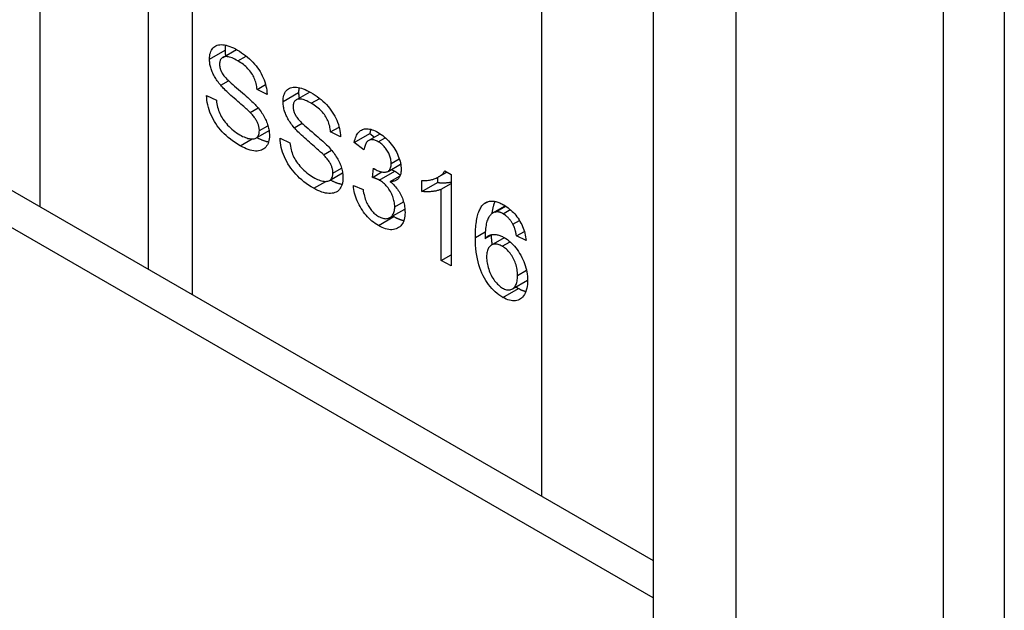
# Model space of a CAD drawing. Header units: inches. Extents: x 635 to 745, y 255 to 339.
# Tile 85 of 88: x 744.113 to 744.996, y 279.361 to 279.89. Entities that reach past the tile are written whole.
import ezdxf

# ---------------------------------------------------------------- set-up
doc = ezdxf.new("R2010")
doc.units = ezdxf.units.IN
doc.header["$MEASUREMENT"] = 0
doc.layers.add('Visible Edges(ANSI)', color=7, linetype='Continuous', lineweight=25)
doc.layers.add('Visible Tangent Edges(ANSI)', color=7, linetype='Continuous', lineweight=25)

msp = doc.modelspace()

# ---------------------------------------------------------------- linework, layer by layer
at = {"layer": 'Visible Edges(ANSI)'}
for p, q in [((744.22835, 280.6652), (744.22835, 279.66677)), ((744.99571, 280.38363), (744.99571, 278.34239)), ((744.68093, 280.11541), (744.68093, 279.34954)), ((744.75518, 280.07254), (744.75518, 279.30667)), ((744.29518, 279.85659), (744.30753, 279.86372)), ((744.2934, 279.83162), (744.30048, 279.83571)), ((744.326, 279.82785), (744.33362, 279.83225)), ((744.28073, 279.82238), (744.28957, 279.81814)), ((744.33495, 279.8235), (744.326, 279.82785)), ((744.3611, 279.81854), (744.37344, 279.82566)), ((744.31975, 279.80725), (744.3269, 279.81138)), ((744.35931, 279.79356), (744.3664, 279.79765)), ((744.0159, 279.78943), (744.68093, 279.40547)), ((744.325, 279.78428), (744.33673, 279.79105)), ((744.39192, 279.7898), (744.39953, 279.7942)), ((744.40086, 279.78544), (744.39192, 279.7898)), ((744.41315, 279.78046), (744.42707, 279.7885)), ((744.42595, 279.7821), (744.43638, 279.78813)), ((744.42707, 279.7885), (744.43129, 279.78519)), ((744.34665, 279.78432), (744.35548, 279.78009)), ((744.42183, 279.77365), (744.41315, 279.78046)), ((744.38567, 279.7692), (744.39281, 279.77332)), ((744.44338, 279.75445), (744.45469, 279.76099)), ((744.39091, 279.74622), (744.40264, 279.75299)), ((744.42943, 279.74897), (744.43035, 279.75722)), ((744.42943, 279.74897), (744.43795, 279.75389)), ((744.48852, 279.74939), (744.49607, 279.75375)), ((744.49421, 279.75482), (744.49982, 279.75159)), ((744.49982, 279.75159), (744.49982, 279.66963)), ((744.44538, 279.7453), (744.4541, 279.75033)), ((744.47378, 279.73643), (744.47378, 279.74614)), ((744.47378, 279.73643), (744.4877, 279.74447)), ((744.4877, 279.74894), (744.4877, 279.74447)), ((744.49114, 279.73849), (744.49982, 279.7435)), ((744.41229, 279.74182), (744.42097, 279.73811)), ((744.49114, 279.67464), (744.49114, 279.73849)), ((744.44509, 279.71296), (744.45845, 279.72067)), ((744.53733, 279.71713), (744.54839, 279.72351)), ((744.53927, 279.71792), (744.54866, 279.72334)), ((744.55527, 279.70706), (744.56111, 279.71043)), ((744.55856, 279.69651), (744.56554, 279.70054)), ((744.53032, 279.69408), (744.53671, 279.69777)), ((744.53595, 279.68822), (744.54765, 279.69497)), ((744.56719, 279.69234), (744.55856, 279.69651)), ((744.49114, 279.67464), (744.49982, 279.67965)), ((744.49982, 279.66963), (744.49114, 279.67464)), ((744.55487, 279.64899), (744.56842, 279.65682))]:
    msp.add_line(p, q, dxfattribs=at)
at = {"layer": 'Visible Edges(ANSI)', "flags": 128}
for points in [[(744.28337, 279.85514), (744.28342, 279.85666), (744.28356, 279.85809), (744.2838, 279.85944), (744.28413, 279.86071), (744.28456, 279.86189), (744.28509, 279.863), (744.2857, 279.86402), (744.28642, 279.86496), (744.28722, 279.86579), (744.28812, 279.8665), (744.2891, 279.86707), (744.29016, 279.86751), (744.29132, 279.86782), (744.29256, 279.86801), (744.29389, 279.86806), (744.29531, 279.86798), (744.29679, 279.86778), (744.29832, 279.86747), (744.29988, 279.86705), (744.30149, 279.86651), (744.30314, 279.86587), (744.30482, 279.86511), (744.30655, 279.86424), (744.30833, 279.86326)], [(744.29775, 279.8676), (744.29771, 279.86743), (744.29767, 279.86726), (744.29764, 279.86709), (744.29761, 279.86691), (744.29758, 279.86674), (744.29755, 279.86657), (744.29752, 279.86639), (744.29749, 279.86621), (744.29747, 279.86603), (744.29745, 279.86585), (744.29743, 279.86567), (744.29741, 279.86549), (744.29739, 279.8653), (744.29737, 279.86511), (744.29736, 279.86493), (744.29734, 279.86474), (744.29733, 279.86455), (744.29732, 279.86436), (744.29731, 279.86416), (744.2973, 279.86397), (744.2973, 279.86377), (744.2973, 279.86358), (744.29729, 279.86338), (744.29729, 279.86318)], [(744.3087, 279.85352), (744.30732, 279.8543), (744.30599, 279.85499), (744.30473, 279.85559), (744.30354, 279.85611), (744.30241, 279.85653), (744.30134, 279.85687), (744.30034, 279.85713), (744.2994, 279.85729), (744.29852, 279.85737), (744.29771, 279.85736), (744.29696, 279.85727), (744.29628, 279.85709), (744.29566, 279.85684), (744.29509, 279.85653), (744.29457, 279.85618), (744.29411, 279.85578), (744.2937, 279.85532), (744.29335, 279.85481), (744.29305, 279.85425), (744.29281, 279.85364), (744.29262, 279.85298), (744.29248, 279.85227), (744.2924, 279.85151), (744.29237, 279.85069)], [(744.29729, 279.86318), (744.29729, 279.86297), (744.2973, 279.86276), (744.2973, 279.86255), (744.29731, 279.86234), (744.29731, 279.86213), (744.29732, 279.86192), (744.29733, 279.86171), (744.29735, 279.8615), (744.29736, 279.86129), (744.29738, 279.86108), (744.2974, 279.86087), (744.29742, 279.86066), (744.29744, 279.86044), (744.29746, 279.86023), (744.29749, 279.86002), (744.29751, 279.85981), (744.29754, 279.85959), (744.29757, 279.85938), (744.2976, 279.85917), (744.29764, 279.85895), (744.29767, 279.85874), (744.29771, 279.85852), (744.29775, 279.85831), (744.29779, 279.85809)], [(744.30833, 279.86326), (744.31026, 279.8621), (744.31214, 279.86088), (744.31397, 279.8596), (744.31573, 279.85826), (744.31744, 279.85686), (744.31908, 279.85541), (744.32067, 279.8539), (744.3222, 279.85233), (744.32366, 279.85071), (744.32504, 279.84906), (744.32632, 279.84736), (744.32753, 279.84564), (744.32864, 279.84387), (744.32967, 279.84207), (744.33062, 279.84023), (744.33147, 279.83836), (744.33224, 279.83647), (744.33291, 279.83459), (744.33349, 279.83271), (744.33397, 279.83085), (744.33436, 279.829), (744.33465, 279.82716), (744.33485, 279.82532), (744.33495, 279.8235)], [(744.2934, 279.83162), (744.29257, 279.83261), (744.29178, 279.83361), (744.29103, 279.83461), (744.29031, 279.8356), (744.28962, 279.8366), (744.28898, 279.83759), (744.28837, 279.83859), (744.28779, 279.83958), (744.28725, 279.84058), (744.28675, 279.84158), (744.28628, 279.84257), (744.28585, 279.84357), (744.28546, 279.84456), (744.28509, 279.84555), (744.28477, 279.84653), (744.28447, 279.84751), (744.28422, 279.84848), (744.28399, 279.84945), (744.2838, 279.85041), (744.28365, 279.85137), (744.28353, 279.85232), (744.28344, 279.85327), (744.28339, 279.85421), (744.28337, 279.85514)], [(744.29237, 279.85069), (744.29238, 279.85032), (744.29239, 279.84996), (744.29242, 279.84959), (744.29245, 279.84922), (744.29249, 279.84885), (744.29254, 279.84848), (744.29261, 279.84811), (744.29268, 279.84774), (744.29276, 279.84737), (744.29285, 279.84701), (744.29295, 279.84664), (744.29306, 279.84627), (744.29318, 279.8459), (744.29331, 279.84553), (744.29345, 279.84516), (744.29359, 279.84479), (744.29375, 279.84442), (744.29392, 279.84405), (744.2941, 279.84368), (744.29428, 279.84331), (744.29448, 279.84294), (744.29468, 279.84257), (744.2949, 279.8422), (744.29512, 279.84182)], [(744.326, 279.82785), (744.32586, 279.8292), (744.32567, 279.83053), (744.32543, 279.83183), (744.32515, 279.83311), (744.32481, 279.83436), (744.32443, 279.83559), (744.32399, 279.83679), (744.32351, 279.83796), (744.32298, 279.83911), (744.3224, 279.84024), (744.32178, 279.84134), (744.3211, 279.84242), (744.32037, 279.84347), (744.31959, 279.8445), (744.31875, 279.8455), (744.31785, 279.84649), (744.3169, 279.84745), (744.3159, 279.84838), (744.31484, 279.8493), (744.31372, 279.85019), (744.31255, 279.85106), (744.31132, 279.8519), (744.31004, 279.85272), (744.3087, 279.85352)], [(744.29512, 279.84182), (744.29564, 279.84106), (744.29628, 279.84022), (744.29704, 279.83931), (744.29792, 279.83832), (744.29892, 279.83726), (744.30005, 279.83613), (744.30129, 279.83493), (744.30266, 279.83366), (744.30414, 279.83231), (744.30575, 279.83089), (744.30747, 279.8294), (744.30932, 279.82784), (744.31118, 279.82627), (744.31294, 279.82477), (744.3146, 279.82334), (744.31616, 279.82198), (744.31762, 279.82069), (744.31898, 279.81946), (744.32024, 279.81831), (744.3214, 279.81722), (744.32246, 279.8162), (744.32341, 279.81524), (744.32427, 279.81436), (744.32503, 279.81354)], [(744.31975, 279.80725), (744.31923, 279.80778), (744.31861, 279.80839), (744.31789, 279.80907), (744.31708, 279.80982), (744.31617, 279.81065), (744.31516, 279.81156), (744.31406, 279.81254), (744.31287, 279.8136), (744.31157, 279.81473), (744.31018, 279.81593), (744.3087, 279.81721), (744.30711, 279.81857), (744.30552, 279.81993), (744.30402, 279.82125), (744.30259, 279.82251), (744.30124, 279.82373), (744.29998, 279.82489), (744.29879, 279.82601), (744.29769, 279.82707), (744.29667, 279.82808), (744.29573, 279.82904), (744.29487, 279.82995), (744.29409, 279.83081), (744.2934, 279.83162)], [(744.31091, 279.77732), (744.30855, 279.77873), (744.30629, 279.78019), (744.30412, 279.78169), (744.30206, 279.78324), (744.3001, 279.78483), (744.29823, 279.78646), (744.29647, 279.78814), (744.2948, 279.78986), (744.29322, 279.79163), (744.29174, 279.79345), (744.29034, 279.79532), (744.28902, 279.79724), (744.2878, 279.79921), (744.28666, 279.80123), (744.28561, 279.80331), (744.28464, 279.80543), (744.28377, 279.80758), (744.28301, 279.80972), (744.28236, 279.81185), (744.28182, 279.81397), (744.28138, 279.81609), (744.28106, 279.81819), (744.28084, 279.82029), (744.28073, 279.82238)], [(744.34929, 279.81709), (744.34933, 279.8186), (744.34948, 279.82003), (744.34971, 279.82138), (744.35005, 279.82265), (744.35048, 279.82384), (744.351, 279.82494), (744.35162, 279.82596), (744.35233, 279.8269), (744.35314, 279.82774), (744.35403, 279.82844), (744.35501, 279.82901), (744.35608, 279.82946), (744.35723, 279.82977), (744.35848, 279.82995), (744.35981, 279.83), (744.36122, 279.82992), (744.36271, 279.82972), (744.36423, 279.82941), (744.3658, 279.82899), (744.3674, 279.82846), (744.36905, 279.82781), (744.37074, 279.82705), (744.37247, 279.82619), (744.37424, 279.82521)], [(744.36366, 279.82954), (744.36362, 279.82937), (744.36359, 279.8292), (744.36355, 279.82903), (744.36352, 279.82886), (744.36349, 279.82868), (744.36346, 279.82851), (744.36343, 279.82833), (744.36341, 279.82816), (744.36338, 279.82798), (744.36336, 279.8278), (744.36334, 279.82761), (744.36332, 279.82743), (744.3633, 279.82725), (744.36329, 279.82706), (744.36327, 279.82687), (744.36326, 279.82668), (744.36324, 279.82649), (744.36323, 279.8263), (744.36323, 279.82611), (744.36322, 279.82591), (744.36321, 279.82572), (744.36321, 279.82552), (744.36321, 279.82532), (744.36321, 279.82512)], [(744.36321, 279.82512), (744.36321, 279.82491), (744.36321, 279.82471), (744.36321, 279.8245), (744.36322, 279.82429), (744.36323, 279.82408), (744.36324, 279.82387), (744.36325, 279.82366), (744.36326, 279.82345), (744.36328, 279.82323), (744.36329, 279.82302), (744.36331, 279.82281), (744.36333, 279.8226), (744.36335, 279.82239), (744.36337, 279.82218), (744.3634, 279.82196), (744.36343, 279.82175), (744.36345, 279.82154), (744.36348, 279.82132), (744.36352, 279.82111), (744.36355, 279.8209), (744.36359, 279.82068), (744.36362, 279.82047), (744.36366, 279.82025), (744.3637, 279.82004)], [(744.37424, 279.82521), (744.37618, 279.82404), (744.37806, 279.82282), (744.37988, 279.82154), (744.38164, 279.8202), (744.38335, 279.81881), (744.385, 279.81735), (744.38659, 279.81584), (744.38812, 279.81427), (744.38958, 279.81265), (744.39095, 279.811), (744.39224, 279.80931), (744.39344, 279.80758), (744.39456, 279.80582), (744.39559, 279.80401), (744.39653, 279.80218), (744.39739, 279.8003), (744.39816, 279.79841), (744.39883, 279.79653), (744.39941, 279.79466), (744.39989, 279.7928), (744.40027, 279.79094), (744.40057, 279.7891), (744.40076, 279.78727), (744.40086, 279.78544)], [(744.28957, 279.81814), (744.28976, 279.81653), (744.29, 279.81496), (744.29029, 279.81343), (744.29063, 279.81193), (744.29102, 279.81048), (744.29147, 279.80907), (744.29196, 279.8077), (744.29251, 279.80637), (744.29312, 279.80506), (744.29381, 279.80375), (744.29458, 279.80244), (744.29543, 279.80113), (744.29636, 279.79983), (744.29737, 279.79852), (744.29846, 279.79722), (744.29962, 279.79591), (744.30085, 279.79464), (744.30211, 279.79341), (744.30341, 279.79225), (744.30475, 279.79113), (744.30613, 279.79007), (744.30754, 279.78907), (744.30899, 279.78811), (744.31048, 279.78722)], [(744.32503, 279.81354), (744.32604, 279.8124), (744.32699, 279.81126), (744.32791, 279.81012), (744.32877, 279.80899), (744.3296, 279.80785), (744.33038, 279.80672), (744.33111, 279.80559), (744.3318, 279.80446), (744.33245, 279.80333), (744.33305, 279.80221), (744.3336, 279.80108), (744.33412, 279.79996), (744.33458, 279.79884), (744.33501, 279.79772), (744.3354, 279.7966), (744.33575, 279.79549), (744.33605, 279.79438), (744.33632, 279.79327), (744.33654, 279.79217), (744.33673, 279.79106), (744.33687, 279.78997), (744.33697, 279.78887), (744.33703, 279.78778), (744.33705, 279.78669)], [(744.35931, 279.79356), (744.35848, 279.79456), (744.35769, 279.79555), (744.35694, 279.79655), (744.35622, 279.79755), (744.35554, 279.79854), (744.35489, 279.79954), (744.35428, 279.80053), (744.35371, 279.80153), (744.35317, 279.80252), (744.35266, 279.80352), (744.3522, 279.80452), (744.35177, 279.80551), (744.35137, 279.8065), (744.35101, 279.80749), (744.35068, 279.80848), (744.35039, 279.80945), (744.35013, 279.81043), (744.34991, 279.81139), (744.34972, 279.81235), (744.34956, 279.81331), (744.34944, 279.81426), (744.34936, 279.81521), (744.3493, 279.81615), (744.34929, 279.81709)], [(744.37462, 279.81547), (744.37323, 279.81624), (744.37191, 279.81693), (744.37065, 279.81754), (744.36945, 279.81805), (744.36832, 279.81848), (744.36725, 279.81882), (744.36625, 279.81907), (744.36531, 279.81924), (744.36444, 279.81932), (744.36363, 279.81931), (744.36288, 279.81921), (744.36219, 279.81903), (744.36157, 279.81878), (744.361, 279.81848), (744.36049, 279.81812), (744.36002, 279.81772), (744.35962, 279.81726), (744.35926, 279.81676), (744.35897, 279.8162), (744.35872, 279.81559), (744.35853, 279.81493), (744.3584, 279.81422), (744.35831, 279.81345), (744.35829, 279.81264)], [(744.39192, 279.7898), (744.39178, 279.79115), (744.39159, 279.79248), (744.39135, 279.79378), (744.39106, 279.79505), (744.39073, 279.7963), (744.39034, 279.79753), (744.38991, 279.79873), (744.38943, 279.79991), (744.3889, 279.80106), (744.38832, 279.80218), (744.38769, 279.80328), (744.38701, 279.80436), (744.38629, 279.80541), (744.3855, 279.80644), (744.38466, 279.80745), (744.38377, 279.80843), (744.38282, 279.80939), (744.38181, 279.81033), (744.38075, 279.81124), (744.37964, 279.81213), (744.37846, 279.813), (744.37724, 279.81385), (744.37596, 279.81467), (744.37462, 279.81547)], [(744.32805, 279.79095), (744.32804, 279.79159), (744.328, 279.79224), (744.32793, 279.79289), (744.32784, 279.79353), (744.32772, 279.79418), (744.32757, 279.79483), (744.3274, 279.79549), (744.3272, 279.79614), (744.32698, 279.7968), (744.32672, 279.79746), (744.32644, 279.79811), (744.32614, 279.79877), (744.3258, 279.79944), (744.32543, 279.80011), (744.32502, 279.80079), (744.32458, 279.80148), (744.3241, 279.80218), (744.32359, 279.80288), (744.32304, 279.80359), (744.32245, 279.80431), (744.32183, 279.80503), (744.32117, 279.80577), (744.32048, 279.80651), (744.31975, 279.80725)], [(744.35829, 279.81264), (744.35829, 279.81227), (744.35831, 279.8119), (744.35833, 279.81153), (744.35836, 279.81116), (744.35841, 279.81079), (744.35846, 279.81043), (744.35852, 279.81006), (744.35859, 279.80969), (744.35867, 279.80932), (744.35876, 279.80895), (744.35886, 279.80858), (744.35897, 279.80821), (744.35909, 279.80784), (744.35922, 279.80747), (744.35936, 279.8071), (744.35951, 279.80673), (744.35967, 279.80636), (744.35983, 279.80599), (744.36001, 279.80562), (744.3602, 279.80525), (744.36039, 279.80488), (744.3606, 279.80451), (744.36081, 279.80414), (744.36104, 279.80377)], [(744.36104, 279.80377), (744.36155, 279.803), (744.36219, 279.80216), (744.36295, 279.80125), (744.36384, 279.80027), (744.36484, 279.79921), (744.36596, 279.79808), (744.3672, 279.79688), (744.36857, 279.7956), (744.37005, 279.79426), (744.37166, 279.79284), (744.37339, 279.79135), (744.37524, 279.78978), (744.3771, 279.78822), (744.37885, 279.78672), (744.38051, 279.78529), (744.38207, 279.78393), (744.38353, 279.78263), (744.38489, 279.78141), (744.38615, 279.78025), (744.38731, 279.77916), (744.38837, 279.77814), (744.38933, 279.77719), (744.39019, 279.7763), (744.39095, 279.77548)], [(744.31048, 279.78722), (744.3118, 279.78648), (744.31307, 279.78583), (744.31431, 279.78526), (744.31551, 279.78477), (744.31668, 279.78436), (744.3178, 279.78402), (744.31889, 279.78377), (744.31994, 279.78359), (744.32094, 279.78349), (744.32187, 279.78348), (744.32273, 279.78355), (744.32353, 279.7837), (744.32426, 279.78392), (744.32493, 279.78423), (744.32553, 279.78463), (744.32606, 279.7851), (744.32653, 279.78564), (744.32693, 279.78624), (744.32727, 279.78688), (744.32755, 279.78759), (744.32777, 279.78835), (744.32793, 279.78916), (744.32802, 279.79003), (744.32805, 279.79095)], [(744.33705, 279.78669), (744.337, 279.78509), (744.33685, 279.78358), (744.3366, 279.78216), (744.33624, 279.78081), (744.33579, 279.77955), (744.33523, 279.77837), (744.33458, 279.77728), (744.33382, 279.77626), (744.33297, 279.77536), (744.33202, 279.77458), (744.331, 279.77393), (744.32988, 279.77342), (744.32867, 279.77304), (744.32738, 279.77278), (744.32599, 279.77266), (744.32452, 279.77267), (744.32298, 279.77281), (744.3214, 279.77307), (744.31977, 279.77346), (744.31809, 279.77398), (744.31636, 279.77462), (744.31459, 279.7754), (744.31278, 279.77629), (744.31091, 279.77732)], [(744.38567, 279.7692), (744.38514, 279.76973), (744.38452, 279.77033), (744.3838, 279.77101), (744.38299, 279.77177), (744.38208, 279.7726), (744.38108, 279.7735), (744.37998, 279.77448), (744.37878, 279.77554), (744.37749, 279.77667), (744.3761, 279.77787), (744.37461, 279.77915), (744.37303, 279.78051), (744.37144, 279.78188), (744.36993, 279.78319), (744.3685, 279.78446), (744.36716, 279.78567), (744.36589, 279.78684), (744.36471, 279.78795), (744.36361, 279.78901), (744.36258, 279.79002), (744.36164, 279.79099), (744.36079, 279.7919), (744.36001, 279.79275), (744.35931, 279.79356)], [(744.41315, 279.78046), (744.41345, 279.78194), (744.4138, 279.78332), (744.41421, 279.78461), (744.41468, 279.7858), (744.4152, 279.7869), (744.41577, 279.7879), (744.41641, 279.7888), (744.41709, 279.78961), (744.41784, 279.79033), (744.41864, 279.79095), (744.41949, 279.79147), (744.4204, 279.7919), (744.42136, 279.79223), (744.42236, 279.79246), (744.42339, 279.7926), (744.42446, 279.79263), (744.42558, 279.79256), (744.42673, 279.7924), (744.42792, 279.79214), (744.42914, 279.79177), (744.43041, 279.79131), (744.43172, 279.79075), (744.43306, 279.79009), (744.43444, 279.78933)], [(744.42796, 279.79213), (744.42791, 279.79199), (744.42787, 279.79185), (744.42783, 279.79171), (744.42778, 279.79157), (744.42774, 279.79142), (744.4277, 279.79128), (744.42766, 279.79113), (744.42762, 279.79099), (744.42758, 279.79084), (744.42754, 279.79069), (744.4275, 279.79054), (744.42747, 279.79039), (744.42743, 279.79024), (744.4274, 279.79009), (744.42736, 279.78993), (744.42733, 279.78978), (744.42729, 279.78962), (744.42726, 279.78947), (744.42723, 279.78931), (744.42719, 279.78915), (744.42716, 279.78899), (744.42713, 279.78883), (744.4271, 279.78866), (744.42707, 279.7885)], [(744.43444, 279.78933), (744.43587, 279.78846), (744.43727, 279.78752), (744.43864, 279.7865), (744.43999, 279.78541), (744.4413, 279.78425), (744.44259, 279.78302), (744.44385, 279.78171), (744.44509, 279.78032), (744.44627, 279.77889), (744.44738, 279.77744), (744.44842, 279.77596), (744.44939, 279.77445), (744.45029, 279.77293), (744.45111, 279.77138), (744.45187, 279.7698), (744.45255, 279.7682), (744.45316, 279.76661), (744.45368, 279.76504), (744.45413, 279.7635), (744.45449, 279.76199), (744.45477, 279.7605), (744.45498, 279.75905), (744.4551, 279.75762), (744.45514, 279.75622)], [(744.32587, 279.78478), (744.32633, 279.78452), (744.3268, 279.78428), (744.32726, 279.78404), (744.32772, 279.78381), (744.32818, 279.78359), (744.32863, 279.78338), (744.32908, 279.78317), (744.32953, 279.78298), (744.32997, 279.78279), (744.33041, 279.78261), (744.33085, 279.78244), (744.33128, 279.78227), (744.33172, 279.78212), (744.33215, 279.78197), (744.33257, 279.78183), (744.333, 279.7817), (744.33342, 279.78157), (744.33384, 279.78146), (744.33425, 279.78135), (744.33466, 279.78125), (744.33507, 279.78116), (744.33548, 279.78107), (744.33588, 279.781), (744.33628, 279.78093)], [(744.37683, 279.73926), (744.37447, 279.74068), (744.3722, 279.74214), (744.37004, 279.74364), (744.36797, 279.74518), (744.36601, 279.74677), (744.36414, 279.74841), (744.36238, 279.75008), (744.36071, 279.7518), (744.35914, 279.75357), (744.35765, 279.75539), (744.35625, 279.75726), (744.35494, 279.75918), (744.35371, 279.76116), (744.35257, 279.76318), (744.35152, 279.76525), (744.35055, 279.76738), (744.34968, 279.76953), (744.34892, 279.77166), (744.34827, 279.77379), (744.34773, 279.77592), (744.3473, 279.77803), (744.34697, 279.78014), (744.34675, 279.78223), (744.34665, 279.78432)], [(744.35548, 279.78009), (744.35567, 279.77848), (744.35591, 279.7769), (744.3562, 279.77537), (744.35654, 279.77388), (744.35694, 279.77243), (744.35738, 279.77101), (744.35787, 279.76964), (744.35842, 279.76831), (744.35903, 279.767), (744.35973, 279.76569), (744.3605, 279.76438), (744.36135, 279.76308), (744.36227, 279.76177), (744.36328, 279.76046), (744.36437, 279.75916), (744.36554, 279.75786), (744.36676, 279.75658), (744.36802, 279.75536), (744.36932, 279.75419), (744.37066, 279.75308), (744.37204, 279.75202), (744.37345, 279.75101), (744.37491, 279.75006), (744.3764, 279.74916)], [(744.4346, 279.78102), (744.43377, 279.78148), (744.43296, 279.78187), (744.43218, 279.78219), (744.43141, 279.78246), (744.43068, 279.78265), (744.42996, 279.78278), (744.42927, 279.78285), (744.4286, 279.78286), (744.42796, 279.78279), (744.42734, 279.78267), (744.42674, 279.78248), (744.42617, 279.78222), (744.42562, 279.7819), (744.42511, 279.7815), (744.42463, 279.78104), (744.42419, 279.7805), (744.42378, 279.77989), (744.4234, 279.77921), (744.42305, 279.77846), (744.42274, 279.77764), (744.42246, 279.77675), (744.42222, 279.77579), (744.42201, 279.77475), (744.42183, 279.77365)], [(744.44619, 279.76158), (744.44617, 279.7625), (744.4461, 279.76342), (744.44599, 279.76434), (744.44583, 279.76526), (744.44563, 279.76618), (744.44538, 279.7671), (744.44509, 279.76802), (744.44475, 279.76893), (744.44437, 279.76985), (744.44394, 279.77076), (744.44347, 279.77168), (744.44296, 279.77259), (744.4424, 279.77349), (744.44183, 279.77435), (744.44122, 279.77517), (744.44059, 279.77596), (744.43993, 279.77672), (744.43925, 279.77744), (744.43854, 279.77812), (744.43781, 279.77877), (744.43705, 279.77939), (744.43626, 279.77997), (744.43544, 279.78051), (744.4346, 279.78102)], [(744.39397, 279.75289), (744.39395, 279.75354), (744.39391, 279.75418), (744.39385, 279.75483), (744.39375, 279.75548), (744.39363, 279.75613), (744.39349, 279.75678), (744.39331, 279.75743), (744.39312, 279.75809), (744.39289, 279.75874), (744.39264, 279.7594), (744.39236, 279.76006), (744.39205, 279.76072), (744.39172, 279.76138), (744.39134, 279.76206), (744.39094, 279.76274), (744.39049, 279.76342), (744.39001, 279.76412), (744.3895, 279.76482), (744.38895, 279.76553), (744.38836, 279.76625), (744.38774, 279.76698), (744.38709, 279.76771), (744.38639, 279.76845), (744.38567, 279.7692)], [(744.39095, 279.77548), (744.39195, 279.77434), (744.39291, 279.77321), (744.39382, 279.77207), (744.39469, 279.77093), (744.39551, 279.7698), (744.39629, 279.76867), (744.39702, 279.76753), (744.39771, 279.76641), (744.39836, 279.76528), (744.39896, 279.76415), (744.39952, 279.76303), (744.40003, 279.7619), (744.4005, 279.76078), (744.40093, 279.75966), (744.40131, 279.75855), (744.40166, 279.75743), (744.40197, 279.75632), (744.40223, 279.75522), (744.40246, 279.75411), (744.40264, 279.75301), (744.40278, 279.75191), (744.40288, 279.75081), (744.40295, 279.74972), (744.40297, 279.74863)], [(744.43175, 279.75629), (744.43266, 279.75578), (744.43357, 279.75533), (744.43445, 279.75493), (744.43532, 279.75459), (744.43618, 279.75431), (744.43702, 279.75408), (744.43785, 279.75391), (744.43866, 279.75379), (744.43945, 279.75373), (744.44023, 279.75372), (744.441, 279.75377), (744.44174, 279.75387), (744.44245, 279.75405), (744.4431, 279.75431), (744.44369, 279.75465), (744.44421, 279.75508), (744.44468, 279.7556), (744.44508, 279.7562), (744.44542, 279.75688), (744.4457, 279.75765), (744.44591, 279.7585), (744.44607, 279.75944), (744.44616, 279.76047), (744.44619, 279.76158)], [(744.3764, 279.74916), (744.37771, 279.74843), (744.37899, 279.74778), (744.38023, 279.74721), (744.38143, 279.74671), (744.38259, 279.7463), (744.38372, 279.74597), (744.3848, 279.74571), (744.38585, 279.74553), (744.38685, 279.74544), (744.38778, 279.74542), (744.38865, 279.74549), (744.38945, 279.74564), (744.39018, 279.74587), (744.39084, 279.74618), (744.39144, 279.74657), (744.39197, 279.74704), (744.39244, 279.74758), (744.39284, 279.74818), (744.39319, 279.74883), (744.39347, 279.74953), (744.39369, 279.75029), (744.39384, 279.7511), (744.39393, 279.75197), (744.39397, 279.75289)], [(744.43035, 279.75722), (744.43042, 279.75717), (744.43049, 279.75711), (744.43057, 279.75706), (744.43064, 279.75701), (744.43071, 279.75696), (744.43078, 279.75692), (744.43084, 279.75687), (744.43091, 279.75682), (744.43097, 279.75678), (744.43103, 279.75674), (744.43109, 279.7567), (744.43115, 279.75666), (744.43121, 279.75662), (744.43127, 279.75658), (744.43132, 279.75655), (744.43138, 279.75651), (744.43143, 279.75648), (744.43148, 279.75645), (744.43153, 279.75642), (744.43157, 279.75639), (744.43162, 279.75636), (744.43166, 279.75633), (744.43171, 279.75631), (744.43175, 279.75629)], [(744.45514, 279.75622), (744.45512, 279.75536), (744.45507, 279.75453), (744.45498, 279.75373), (744.45486, 279.75296), (744.45471, 279.75222), (744.45452, 279.75152), (744.4543, 279.75085), (744.45405, 279.75021), (744.45376, 279.74961), (744.45343, 279.74904), (744.45308, 279.7485), (744.45268, 279.74799), (744.45226, 279.74752), (744.4518, 279.7471), (744.45131, 279.74672), (744.45078, 279.74639), (744.45022, 279.7461), (744.44963, 279.74585), (744.44901, 279.74565), (744.44835, 279.74549), (744.44766, 279.74538), (744.44693, 279.74531), (744.44617, 279.74528), (744.44538, 279.7453)], [(744.44622, 279.7561), (744.44637, 279.75604), (744.44652, 279.75598), (744.44667, 279.75593), (744.44682, 279.75587), (744.44696, 279.75581), (744.4471, 279.75575), (744.44725, 279.75569), (744.44739, 279.75563), (744.44753, 279.75557), (744.44766, 279.75551), (744.4478, 279.75545), (744.44793, 279.75539), (744.44807, 279.75533), (744.4482, 279.75526), (744.44833, 279.7552), (744.44846, 279.75514), (744.44859, 279.75507), (744.44871, 279.75501), (744.44884, 279.75494), (744.44896, 279.75488), (744.44908, 279.75481), (744.4492, 279.75475), (744.44932, 279.75468), (744.44944, 279.75461)], [(744.44944, 279.75461), (744.44966, 279.75448), (744.44988, 279.75435), (744.45009, 279.75422), (744.45031, 279.75409), (744.45053, 279.75395), (744.45074, 279.75381), (744.45095, 279.75367), (744.45116, 279.75352), (744.45137, 279.75338), (744.45158, 279.75323), (744.45178, 279.75308), (744.45199, 279.75293), (744.45219, 279.75277), (744.45239, 279.75261), (744.45259, 279.75246), (744.45279, 279.75229), (744.45299, 279.75213), (744.45318, 279.75197), (744.45338, 279.7518), (744.45357, 279.75163), (744.45376, 279.75146), (744.45395, 279.75128), (744.45414, 279.7511), (744.45433, 279.75093)], [(744.47378, 279.74614), (744.47498, 279.74611), (744.47616, 279.74612), (744.47731, 279.74617), (744.47843, 279.74626), (744.47953, 279.74639), (744.4806, 279.74655), (744.48165, 279.74676), (744.48267, 279.747), (744.48367, 279.74728), (744.48464, 279.7476), (744.48558, 279.74796), (744.4865, 279.74835), (744.48739, 279.74878), (744.48823, 279.74922), (744.48903, 279.74969), (744.48978, 279.75018), (744.49049, 279.75068), (744.49115, 279.75121), (744.49177, 279.75176), (744.49235, 279.75233), (744.49288, 279.75292), (744.49337, 279.75354), (744.49381, 279.75417), (744.49421, 279.75482)], [(744.40297, 279.74863), (744.40292, 279.74704), (744.40276, 279.74553), (744.40251, 279.7441), (744.40216, 279.74276), (744.4017, 279.7415), (744.40115, 279.74032), (744.40049, 279.73922), (744.39973, 279.73821), (744.39888, 279.7373), (744.39794, 279.73652), (744.39691, 279.73588), (744.39579, 279.73536), (744.39459, 279.73498), (744.39329, 279.73473), (744.39191, 279.7346), (744.39044, 279.73461), (744.3889, 279.73475), (744.38731, 279.73501), (744.38568, 279.73541), (744.384, 279.73592), (744.38228, 279.73657), (744.38051, 279.73734), (744.37869, 279.73824), (744.37683, 279.73926)], [(744.39178, 279.74672), (744.39225, 279.74647), (744.39271, 279.74622), (744.39317, 279.74599), (744.39363, 279.74576), (744.39409, 279.74554), (744.39454, 279.74532), (744.39499, 279.74512), (744.39544, 279.74492), (744.39588, 279.74473), (744.39633, 279.74455), (744.39676, 279.74438), (744.3972, 279.74422), (744.39763, 279.74406), (744.39806, 279.74391), (744.39849, 279.74377), (744.39891, 279.74364), (744.39933, 279.74352), (744.39975, 279.7434), (744.40016, 279.74329), (744.40058, 279.74319), (744.40099, 279.7431), (744.40139, 279.74302), (744.40179, 279.74294), (744.40219, 279.74288)], [(744.43552, 279.74658), (744.43531, 279.74669), (744.43511, 279.74681), (744.43489, 279.74692), (744.43468, 279.74703), (744.43445, 279.74714), (744.43423, 279.74725), (744.434, 279.74736), (744.43376, 279.74747), (744.43353, 279.74757), (744.43328, 279.74767), (744.43304, 279.74778), (744.43278, 279.74788), (744.43253, 279.74798), (744.43227, 279.74807), (744.432, 279.74817), (744.43173, 279.74826), (744.43146, 279.74836), (744.43118, 279.74845), (744.4309, 279.74854), (744.43062, 279.74863), (744.43033, 279.74872), (744.43003, 279.7488), (744.42973, 279.74889), (744.42943, 279.74897)], [(744.44937, 279.72271), (744.44934, 279.72386), (744.44926, 279.72501), (744.44913, 279.72615), (744.44894, 279.7273), (744.44869, 279.72844), (744.44839, 279.72958), (744.44804, 279.73071), (744.44763, 279.73185), (744.44717, 279.73298), (744.44666, 279.7341), (744.44609, 279.73523), (744.44546, 279.73636), (744.4448, 279.73746), (744.4441, 279.73851), (744.44338, 279.73952), (744.44262, 279.74049), (744.44184, 279.7414), (744.44102, 279.74228), (744.44018, 279.74311), (744.43931, 279.74389), (744.4384, 279.74463), (744.43747, 279.74533), (744.43651, 279.74597), (744.43552, 279.74658)], [(744.44538, 279.7453), (744.44641, 279.7444), (744.4474, 279.74347), (744.44836, 279.74252), (744.44927, 279.74154), (744.45014, 279.74053), (744.45097, 279.7395), (744.45177, 279.73844), (744.45252, 279.73735), (744.45323, 279.73623), (744.45391, 279.73509), (744.45454, 279.73393), (744.45514, 279.73273), (744.45569, 279.73152), (744.45619, 279.7303), (744.45665, 279.72906), (744.45705, 279.72782), (744.45741, 279.72657), (744.45772, 279.72532), (744.45799, 279.72405), (744.4582, 279.72277), (744.45837, 279.72149), (744.45849, 279.72019), (744.45856, 279.71889), (744.45859, 279.71758)], [(744.4877, 279.74447), (744.48815, 279.74441), (744.4886, 279.74435), (744.48906, 279.74431), (744.48952, 279.74426), (744.48999, 279.74423), (744.49047, 279.7442), (744.49095, 279.74418), (744.49144, 279.74416), (744.49193, 279.74416), (744.49243, 279.74415), (744.49294, 279.74416), (744.49345, 279.74417), (744.49397, 279.74419), (744.4945, 279.74421), (744.49503, 279.74424), (744.49557, 279.74428), (744.49612, 279.74432), (744.49667, 279.74437), (744.49722, 279.74443), (744.49776, 279.7445), (744.49829, 279.74457), (744.49881, 279.74464), (744.49932, 279.74473), (744.49982, 279.74482)], [(744.43476, 279.70581), (744.43323, 279.70674), (744.43175, 279.70774), (744.4303, 279.70879), (744.4289, 279.70991), (744.42755, 279.71109), (744.42624, 279.71234), (744.42497, 279.71365), (744.42375, 279.71502), (744.42257, 279.71646), (744.42143, 279.71796), (744.42034, 279.71953), (744.4193, 279.72115), (744.41831, 279.72282), (744.4174, 279.72449), (744.41655, 279.72618), (744.41579, 279.72788), (744.41509, 279.72958), (744.41447, 279.7313), (744.41393, 279.73303), (744.41345, 279.73476), (744.41305, 279.73651), (744.41272, 279.73827), (744.41247, 279.74004), (744.41229, 279.74182)], [(744.42097, 279.73811), (744.42123, 279.73657), (744.42153, 279.73508), (744.42185, 279.73364), (744.4222, 279.73224), (744.42259, 279.7309), (744.423, 279.72961), (744.42343, 279.72836), (744.4239, 279.72717), (744.4244, 279.72602), (744.42492, 279.72493), (744.42548, 279.72388), (744.42606, 279.72288), (744.42667, 279.72193), (744.4273, 279.72102), (744.42795, 279.72014), (744.42863, 279.71931), (744.42932, 279.71851), (744.43004, 279.71776), (744.43078, 279.71704), (744.43155, 279.71637), (744.43233, 279.71573), (744.43314, 279.71514), (744.43397, 279.71458), (744.43482, 279.71406)], [(744.49114, 279.73849), (744.4906, 279.73822), (744.49004, 279.73798), (744.48945, 279.73775), (744.48884, 279.73753), (744.48819, 279.73733), (744.48752, 279.73714), (744.48682, 279.73697), (744.4861, 279.73682), (744.48534, 279.73668), (744.48456, 279.73656), (744.48376, 279.73645), (744.48292, 279.73636), (744.48208, 279.73628), (744.48125, 279.73621), (744.48044, 279.73617), (744.47964, 279.73614), (744.47886, 279.73612), (744.47809, 279.73612), (744.47734, 279.73613), (744.4766, 279.73616), (744.47587, 279.73621), (744.47516, 279.73627), (744.47447, 279.73634), (744.47378, 279.73643)], [(744.5217, 279.6952), (744.52171, 279.69714), (744.52175, 279.69903), (744.52182, 279.70085), (744.52191, 279.70261), (744.52203, 279.70431), (744.52217, 279.70595), (744.52234, 279.70753), (744.52254, 279.70905), (744.52277, 279.71051), (744.52302, 279.71191), (744.52329, 279.71325), (744.5236, 279.71453), (744.52393, 279.71576), (744.52428, 279.71692), (744.52467, 279.71802), (744.52508, 279.71906), (744.52551, 279.72004), (744.52597, 279.72096), (744.52646, 279.72182), (744.52698, 279.72263), (744.52752, 279.72337), (744.52808, 279.72405), (744.52868, 279.72467), (744.5293, 279.72523)], [(744.5293, 279.72523), (744.52985, 279.72567), (744.53043, 279.72607), (744.53101, 279.72643), (744.53162, 279.72674), (744.53224, 279.72702), (744.53287, 279.72725), (744.53353, 279.72744), (744.5342, 279.72759), (744.53488, 279.7277), (744.53558, 279.72776), (744.5363, 279.72779), (744.53703, 279.72777), (744.53778, 279.72771), (744.53855, 279.72761), (744.53933, 279.72746), (744.54012, 279.72728), (744.54094, 279.72705), (744.54177, 279.72678), (744.54261, 279.72647), (744.54347, 279.72612), (744.54435, 279.72573), (744.54525, 279.72529), (744.54616, 279.72482), (744.54708, 279.7243)], [(744.53917, 279.7275), (744.53901, 279.72713), (744.53886, 279.72676), (744.53871, 279.72637), (744.53856, 279.72598), (744.53842, 279.72558), (744.53828, 279.72518), (744.53814, 279.72476), (744.53801, 279.72434), (744.53788, 279.72391), (744.53776, 279.72347), (744.53763, 279.72303), (744.53752, 279.72257), (744.5374, 279.72211), (744.53729, 279.72164), (744.53718, 279.72116), (744.53708, 279.72067), (744.53698, 279.72018), (744.53688, 279.71967), (744.53679, 279.71916), (744.5367, 279.71864), (744.53662, 279.71811), (744.53653, 279.71758), (744.53645, 279.71704), (744.53638, 279.71648)], [(744.45859, 279.71758), (744.45854, 279.71585), (744.4584, 279.71423), (744.45816, 279.7127), (744.45783, 279.71127), (744.45741, 279.70994), (744.4569, 279.70871), (744.45628, 279.70758), (744.45558, 279.70655), (744.45478, 279.70561), (744.45389, 279.70478), (744.4529, 279.70404), (744.45182, 279.7034), (744.45067, 279.70288), (744.44947, 279.70249), (744.44822, 279.70223), (744.44692, 279.7021), (744.44557, 279.7021), (744.44418, 279.70224), (744.44273, 279.70251), (744.44124, 279.70291), (744.43969, 279.70344), (744.4381, 279.7041), (744.43646, 279.70489), (744.43476, 279.70581)], [(744.43482, 279.71406), (744.43583, 279.71351), (744.43681, 279.71305), (744.43777, 279.71266), (744.4387, 279.71237), (744.4396, 279.71215), (744.44048, 279.71202), (744.44133, 279.71198), (744.44215, 279.71201), (744.44294, 279.71213), (744.44371, 279.71234), (744.44445, 279.71263), (744.44517, 279.713), (744.44584, 279.71345), (744.44645, 279.71396), (744.44701, 279.71454), (744.4475, 279.71519), (744.44794, 279.7159), (744.44832, 279.71667), (744.44864, 279.71752), (744.4489, 279.71842), (744.44911, 279.7194), (744.44925, 279.72044), (744.44934, 279.72154), (744.44937, 279.72271)], [(744.53927, 279.71792), (744.5386, 279.71771), (744.53795, 279.71745), (744.53733, 279.71713), (744.53673, 279.71674), (744.53615, 279.7163), (744.5356, 279.7158), (744.53508, 279.71524), (744.53457, 279.71463), (744.53409, 279.71395), (744.53364, 279.71322), (744.53321, 279.71242), (744.5328, 279.71157), (744.53242, 279.71064), (744.53207, 279.70962), (744.53176, 279.70849), (744.53147, 279.70728), (744.53122, 279.70596), (744.53099, 279.70455), (744.5308, 279.70305), (744.53064, 279.70145), (744.53052, 279.69975), (744.53042, 279.69796), (744.53035, 279.69607), (744.53032, 279.69408)], [(744.54654, 279.71639), (744.5462, 279.71659), (744.54586, 279.71677), (744.54552, 279.71694), (744.54519, 279.7171), (744.54486, 279.71725), (744.54453, 279.71739), (744.54421, 279.71751), (744.54389, 279.71763), (744.54358, 279.71773), (744.54326, 279.71782), (744.54295, 279.7179), (744.54265, 279.71797), (744.54235, 279.71803), (744.54205, 279.71808), (744.54176, 279.71811), (744.54147, 279.71814), (744.54118, 279.71815), (744.54089, 279.71815), (744.54061, 279.71814), (744.54034, 279.71812), (744.54007, 279.71809), (744.5398, 279.71804), (744.53953, 279.71799), (744.53927, 279.71792)], [(744.55527, 279.70706), (744.55498, 279.70758), (744.55467, 279.70809), (744.55436, 279.70859), (744.55404, 279.70908), (744.55372, 279.70956), (744.5534, 279.71002), (744.55306, 279.71048), (744.55272, 279.71092), (744.55238, 279.71135), (744.55203, 279.71177), (744.55167, 279.71217), (744.55131, 279.71257), (744.55095, 279.71295), (744.55057, 279.71332), (744.5502, 279.71368), (744.54981, 279.71403), (744.54942, 279.71437), (744.54903, 279.71469), (744.54863, 279.715), (744.54822, 279.7153), (744.54781, 279.71559), (744.54739, 279.71587), (744.54697, 279.71614), (744.54654, 279.71639)], [(744.54708, 279.7243), (744.54845, 279.72347), (744.54978, 279.72259), (744.55107, 279.72166), (744.55232, 279.72067), (744.55352, 279.71964), (744.55468, 279.71856), (744.5558, 279.71742), (744.55688, 279.71624), (744.55792, 279.715), (744.55891, 279.71371), (744.55986, 279.71237), (744.56077, 279.71098), (744.56163, 279.70955), (744.56243, 279.7081), (744.56317, 279.70663), (744.56386, 279.70513), (744.56448, 279.70361), (744.56504, 279.70207), (744.56555, 279.70051), (744.56599, 279.69892), (744.56638, 279.69731), (744.56671, 279.69568), (744.56698, 279.69402), (744.56719, 279.69234)], [(744.44768, 279.71445), (744.44772, 279.71443), (744.44776, 279.7144), (744.4478, 279.71437), (744.44784, 279.71435), (744.44789, 279.71432), (744.44793, 279.7143), (744.44797, 279.71427), (744.44801, 279.71425), (744.44805, 279.71422), (744.44809, 279.7142), (744.44814, 279.71417), (744.44818, 279.71415), (744.44822, 279.71412), (744.44826, 279.7141), (744.4483, 279.71407), (744.44835, 279.71405), (744.44839, 279.71402), (744.44843, 279.714), (744.44847, 279.71397), (744.44851, 279.71395), (744.44856, 279.71392), (744.4486, 279.7139), (744.44864, 279.71388), (744.44868, 279.71385)], [(744.44868, 279.71385), (744.44908, 279.71362), (744.44948, 279.7134), (744.44988, 279.71319), (744.45027, 279.71298), (744.45066, 279.71278), (744.45105, 279.71259), (744.45143, 279.7124), (744.45181, 279.71222), (744.45219, 279.71205), (744.45257, 279.71189), (744.45294, 279.71173), (744.45332, 279.71159), (744.45368, 279.71144), (744.45405, 279.71131), (744.45441, 279.71118), (744.45477, 279.71106), (744.45513, 279.71095), (744.45549, 279.71084), (744.45584, 279.71074), (744.45619, 279.71065), (744.45653, 279.71057), (744.45688, 279.71049), (744.45722, 279.71042), (744.45756, 279.71036)], [(744.55856, 279.69651), (744.55846, 279.69706), (744.55836, 279.69759), (744.55825, 279.69812), (744.55814, 279.69864), (744.55803, 279.69914), (744.55791, 279.69964), (744.55779, 279.70013), (744.55767, 279.70061), (744.55754, 279.70109), (744.55742, 279.70155), (744.55728, 279.702), (744.55715, 279.70245), (744.55701, 279.70288), (744.55687, 279.70331), (744.55672, 279.70372), (744.55657, 279.70413), (744.55642, 279.70453), (744.55627, 279.70492), (744.55611, 279.7053), (744.55595, 279.70567), (744.55579, 279.70603), (744.55562, 279.70638), (744.55545, 279.70673), (744.55527, 279.70706)], [(744.54627, 279.64143), (744.54449, 279.64253), (744.54276, 279.64372), (744.54108, 279.64501), (744.53947, 279.64639), (744.5379, 279.64787), (744.5364, 279.64944), (744.53495, 279.65111), (744.53355, 279.65287), (744.53222, 279.65473), (744.53094, 279.65669), (744.52971, 279.65874), (744.52854, 279.66088), (744.52745, 279.66313), (744.52645, 279.66549), (744.52555, 279.66796), (744.52474, 279.67055), (744.52403, 279.67324), (744.52341, 279.67604), (744.52289, 279.67896), (744.52246, 279.68199), (744.52213, 279.68512), (744.52189, 279.68837), (744.52175, 279.69173), (744.5217, 279.6952)], [(744.53032, 279.69408), (744.53085, 279.69468), (744.5314, 279.69523), (744.53197, 279.69572), (744.53256, 279.69616), (744.53317, 279.69656), (744.5338, 279.6969), (744.53445, 279.69719), (744.53512, 279.69742), (744.53581, 279.69761), (744.53652, 279.69775), (744.53725, 279.69783), (744.538, 279.69786), (744.53876, 279.69785), (744.53953, 279.6978), (744.5403, 279.69771), (744.54108, 279.69757), (744.54187, 279.6974), (744.54266, 279.69718), (744.54345, 279.69693), (744.54425, 279.69663), (744.54506, 279.6963), (744.54587, 279.69592), (744.54669, 279.69551), (744.54751, 279.69505)], [(744.53576, 279.69723), (744.53578, 279.69685), (744.5358, 279.69647), (744.53583, 279.6961), (744.53585, 279.69573), (744.53587, 279.69536), (744.5359, 279.69499), (744.53593, 279.69462), (744.53595, 279.69425), (744.53598, 279.69389), (744.53601, 279.69352), (744.53605, 279.69316), (744.53608, 279.6928), (744.53611, 279.69244), (744.53615, 279.69208), (744.53618, 279.69172), (744.53622, 279.69137), (744.53626, 279.69101), (744.5363, 279.69066), (744.53634, 279.69031), (744.53639, 279.68996), (744.53643, 279.68961), (744.53647, 279.68927), (744.53652, 279.68892), (744.53657, 279.68858)], [(744.54751, 279.69505), (744.54894, 279.69417), (744.55033, 279.69321), (744.55169, 279.69217), (744.55301, 279.69105), (744.5543, 279.68985), (744.55555, 279.68856), (744.55677, 279.6872), (744.55795, 279.68575), (744.55909, 279.68422), (744.5602, 279.6826), (744.56127, 279.68091), (744.56231, 279.67913), (744.56329, 279.67731), (744.56418, 279.67547), (744.56498, 279.67363), (744.56571, 279.67177), (744.56634, 279.66991), (744.5669, 279.66803), (744.56736, 279.66614), (744.56775, 279.66424), (744.56804, 279.66233), (744.56826, 279.6604), (744.56838, 279.65847), (744.56843, 279.65653)], [(744.54574, 279.68724), (744.54477, 279.68776), (744.54383, 279.6882), (744.54291, 279.68856), (744.54202, 279.68884), (744.54115, 279.68904), (744.54031, 279.68915), (744.53949, 279.68918), (744.53869, 279.68913), (744.53792, 279.689), (744.53718, 279.68879), (744.53646, 279.68849), (744.53576, 279.68811), (744.53511, 279.68765), (744.53451, 279.68712), (744.53397, 279.68651), (744.53349, 279.68583), (744.53306, 279.68507), (744.53269, 279.68424), (744.53238, 279.68334), (744.53212, 279.68236), (744.53192, 279.6813), (744.53178, 279.68017), (744.5317, 279.67897), (744.53167, 279.67769)], [(744.55948, 279.66107), (744.55945, 279.66247), (744.55937, 279.66385), (744.55924, 279.66522), (744.55905, 279.66656), (744.5588, 279.66789), (744.55851, 279.6692), (744.55816, 279.67049), (744.55775, 279.67176), (744.5573, 279.67301), (744.55678, 279.67425), (744.55622, 279.67546), (744.5556, 279.67666), (744.55494, 279.67782), (744.55425, 279.67893), (744.55353, 279.67999), (744.55278, 279.681), (744.552, 279.68196), (744.55119, 279.68287), (744.55036, 279.68372), (744.54949, 279.68453), (744.54859, 279.68528), (744.54767, 279.68598), (744.54672, 279.68664), (744.54574, 279.68724)], [(744.53167, 279.67769), (744.5317, 279.67638), (744.53179, 279.67506), (744.53194, 279.67372), (744.53215, 279.67235), (744.53242, 279.67097), (744.53274, 279.66956), (744.53313, 279.66813), (744.53358, 279.66669), (744.53408, 279.66525), (744.53463, 279.66385), (744.53523, 279.6625), (744.53587, 279.6612), (744.53655, 279.65993), (744.53729, 279.65871), (744.53806, 279.65754), (744.53889, 279.6564), (744.53975, 279.65532), (744.54061, 279.65432), (744.54149, 279.65338), (744.54238, 279.65252), (744.54328, 279.65173), (744.5442, 279.651), (744.54512, 279.65035), (744.54606, 279.64977)], [(744.54606, 279.64977), (744.54697, 279.64928), (744.54786, 279.64887), (744.54873, 279.64855), (744.54958, 279.64831), (744.5504, 279.64816), (744.55121, 279.64809), (744.55198, 279.6481), (744.55274, 279.6482), (744.55348, 279.64838), (744.55419, 279.64865), (744.55488, 279.649), (744.55554, 279.64943), (744.55617, 279.64995), (744.55675, 279.65055), (744.55727, 279.65123), (744.55773, 279.652), (744.55814, 279.65284), (744.55849, 279.65377), (744.5588, 279.65478), (744.55904, 279.65588), (744.55923, 279.65705), (744.55937, 279.65831), (744.55945, 279.65965), (744.55948, 279.66107)], [(744.56843, 279.65653), (744.56838, 279.65465), (744.56824, 279.65287), (744.56802, 279.65117), (744.5677, 279.64955), (744.5673, 279.64802), (744.5668, 279.64658), (744.56622, 279.64521), (744.56554, 279.64394), (744.56479, 279.64277), (744.56397, 279.64174), (744.56308, 279.64085), (744.56213, 279.64008), (744.56111, 279.63946), (744.56002, 279.63897), (744.55887, 279.63861), (744.55765, 279.63839), (744.55637, 279.6383), (744.55506, 279.63834), (744.5537, 279.63852), (744.5523, 279.63884), (744.55085, 279.63928), (744.54937, 279.63987), (744.54784, 279.64058), (744.54627, 279.64143)], [(744.55803, 279.65082), (744.55812, 279.65076), (744.55821, 279.6507), (744.55829, 279.65064), (744.55838, 279.65058), (744.55847, 279.65052), (744.55856, 279.65047), (744.55865, 279.65041), (744.55874, 279.65035), (744.55883, 279.65029), (744.55892, 279.65024), (744.55901, 279.65018), (744.5591, 279.65013), (744.55919, 279.65007), (744.55928, 279.65001), (744.55937, 279.64996), (744.55946, 279.6499), (744.55955, 279.64985), (744.55964, 279.64979), (744.55974, 279.64974), (744.55983, 279.64969), (744.55992, 279.64963), (744.56001, 279.64958), (744.5601, 279.64952), (744.56019, 279.64947)], [(744.56019, 279.64947), (744.56049, 279.6493), (744.56078, 279.64914), (744.56107, 279.64898), (744.56136, 279.64883), (744.56165, 279.64868), (744.56194, 279.64853), (744.56222, 279.64839), (744.56251, 279.64826), (744.56279, 279.64813), (744.56307, 279.648), (744.56335, 279.64788), (744.56363, 279.64776), (744.56391, 279.64765), (744.56418, 279.64754), (744.56446, 279.64744), (744.56473, 279.64734), (744.565, 279.64724), (744.56527, 279.64715), (744.56554, 279.64707), (744.5658, 279.64699), (744.56607, 279.64691), (744.56633, 279.64684), (744.56659, 279.64678), (744.56686, 279.64671)]]:
    msp.add_lwpolyline(points, dxfattribs=at)
at = {"layer": 'Visible Tangent Edges(ANSI)'}
for p, q in [((744.13116, 280.77453), (744.13116, 279.72288)), ((744.26819, 279.64377), (744.26819, 280.60968)), ((744.58102, 280.42906), (744.58102, 279.46315)), ((744.94079, 280.30708), (744.94079, 278.26584)), ((744.28337, 279.85514), (744.29729, 279.86318)), ((744.3087, 279.85352), (744.31622, 279.85787)), ((744.34929, 279.81709), (744.36321, 279.82512)), ((744.37462, 279.81547), (744.38214, 279.81981)), ((744.32805, 279.79095), (744.33577, 279.79541)), ((744.31091, 279.77732), (744.32158, 279.78348)), ((744.4346, 279.78102), (744.44087, 279.78464)), ((744.68093, 279.37199), (743.98691, 279.77268)), ((744.44619, 279.76158), (744.45345, 279.76577)), ((744.39397, 279.75289), (744.40169, 279.75735)), ((744.43552, 279.74658), (744.44944, 279.75461)), ((744.37683, 279.73926), (744.38749, 279.74542)), ((744.44937, 279.72271), (744.45723, 279.72725)), ((744.5293, 279.72523), (744.53268, 279.72718)), ((744.54654, 279.71639), (744.55298, 279.72011)), ((744.43476, 279.70581), (744.44868, 279.71385)), ((744.5217, 279.6952), (744.53055, 279.70032)), ((744.54574, 279.68724), (744.55275, 279.69129)), ((744.55948, 279.66107), (744.56746, 279.66568)), ((744.54627, 279.64143), (744.56019, 279.64947))]:
    msp.add_line(p, q, dxfattribs=at)

doc.saveas('drawing.dxf')
